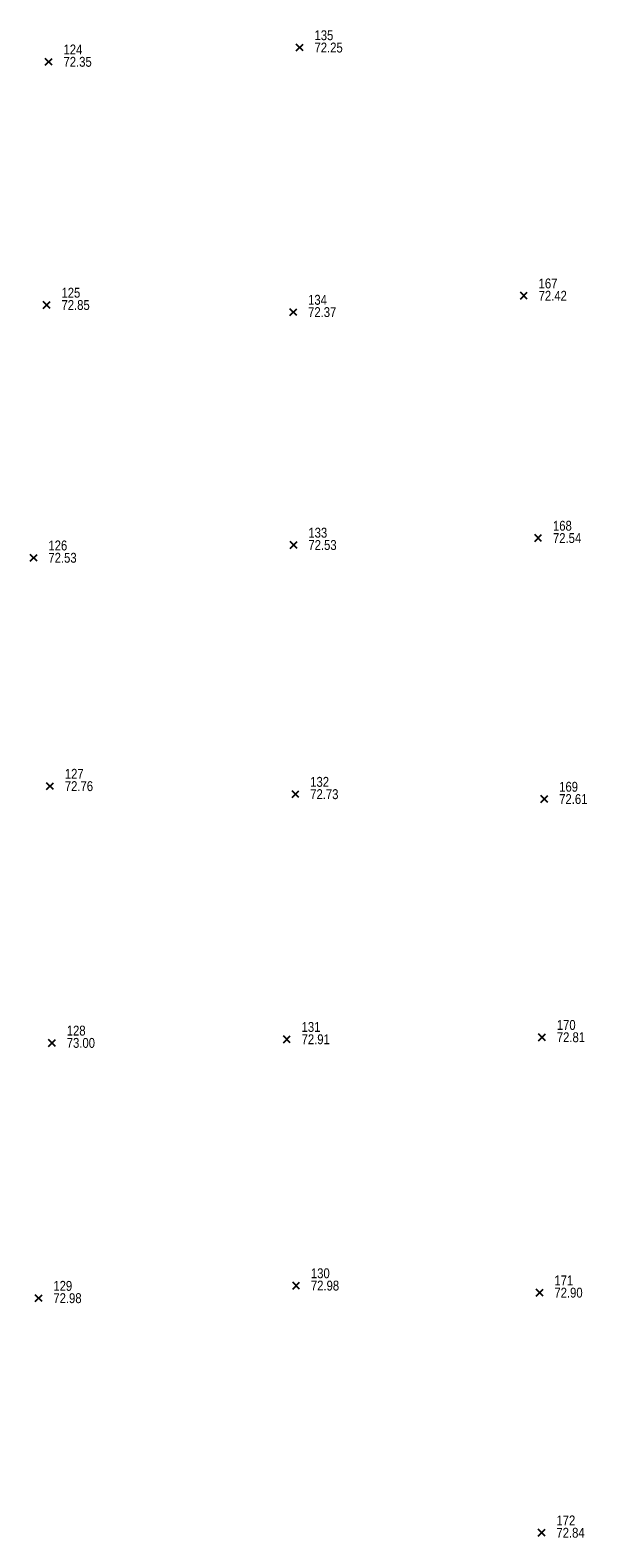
# Model space of a CAD drawing. Header units: feet. Extents: x 663429 to 663605, y 733160 to 733290.
# Tile 7 of 45: x 663485 to 663496, y 733160 to 733191. Entities that reach past the tile are written whole.
import ezdxf

# ---------------------------------------------------------------- set-up
doc = ezdxf.new("R2010")
doc.units = ezdxf.units.FT
doc.header["$MEASUREMENT"] = 0
doc.layers.get('0').update_dxf_attribs({"linetype": 'CONTINUOUS'})
for name, color, linetype in [('PNTDESC', 3, 'CONTINUOUS'), ('PNTELEV', 5, 'CONTINUOUS'), ('PNTNO', 7, 'CONTINUOUS'), ('PNTS', 1, 'CONTINUOUS')]:
    doc.layers.add(name, color=color, linetype=linetype)
doc.styles.add('PTXT', font='ARIALN.TTF', dxfattribs={"width": 0.75})

# ---------------------------------------------------------------- blocks, each defined once
blk = doc.blocks.new('SPT10')
at = {"color": 0, "linetype": 'Continuous'}
for p, q in [((-0.35, -0.35), (0.35, 0.35)), ((0.35, -0.35), (-0.35, 0.35))]:
    blk.add_line(p, q, dxfattribs=at)
blk = doc.blocks.new('SRVPNO2')
at = {"layer": 'PNTDESC', "style": 'PTXT'}
blk.add_attdef('DESC2', (1.5, -1.75), '', height=1, dxfattribs=at)
at = {"layer": 'PNTNO', "style": 'PTXT'}
for tag in ['ELEV2', 'PT#']:
    blk.add_attdef(tag, (1.5, 0.75), '', height=1, dxfattribs=at)

msp = doc.modelspace()

# ---------------------------------------------------------------- linework, layer by layer
at = {"layer": 'PNTS'}
for p in [(663490.091, 733190.194, 72.247), (663484.992, 733189.904, 72.348), (663484.951, 733184.962, 72.849), (663494.644, 733185.15, 72.421), (663489.961, 733184.818, 72.369), (663489.967, 733180.086, 72.526), (663494.936, 733180.227, 72.539), (663484.685, 733179.826, 72.527), (663485.019, 733175.186, 72.764), (663490.004, 733175.023, 72.731), (663495.062, 733174.923, 72.612), (663485.058, 733169.969, 73.003), (663489.829, 733170.043, 72.913), (663495.014, 733170.084, 72.81), (663490.018, 733165.038, 72.976), (663484.786, 733164.782, 72.978), (663494.965, 733164.894, 72.899), (663495.006, 733160.015, 72.844)]:
    msp.add_point(p, dxfattribs=at)

# ---------------------------------------------------------------- block references
ref = msp.add_blockref('SRVPNO2', (663490.091, 733190.194, 72.247), dxfattribs=dict(at, xscale=0.2, yscale=0.2, zscale=0.2))
ref.add_attrib('PT#', '135', (663490.391, 733190.344, 57.798), dxfattribs={"layer": 'PNTNO', "height": 0.2, "style": 'PTXT'})
ref.add_attrib('ELEV2', '72.25', (663490.391, 733190.094, 57.798), dxfattribs={"layer": 'PNTELEV', "height": 0.2, "style": 'PTXT'})
ref = msp.add_blockref('SRVPNO2', (663484.992, 733189.904, 72.348), dxfattribs=dict(at, xscale=0.2, yscale=0.2, zscale=0.2))
ref.add_attrib('PT#', '124', (663485.292, 733190.054, 57.878), dxfattribs={"layer": 'PNTNO', "height": 0.2, "style": 'PTXT'})
ref.add_attrib('ELEV2', '72.35', (663485.292, 733189.804, 57.878), dxfattribs={"layer": 'PNTELEV', "height": 0.2, "style": 'PTXT'})
at = {"layer": 'PNTS', "xscale": 0.2, "yscale": 0.2, "zscale": 0.2}
for p in [(663490.091, 733190.194, 72.247), (663484.992, 733189.904, 72.348), (663494.644, 733185.15, 72.421), (663484.951, 733184.962, 72.849), (663489.961, 733184.818, 72.369), (663489.967, 733180.086, 72.526), (663494.936, 733180.227, 72.539), (663484.685, 733179.826, 72.527), (663485.019, 733175.186, 72.764), (663490.004, 733175.023, 72.731), (663495.062, 733174.923, 72.612), (663485.058, 733169.969, 73.003), (663489.829, 733170.043, 72.913), (663495.014, 733170.084, 72.81), (663490.018, 733165.038, 72.976), (663484.786, 733164.782, 72.978), (663494.965, 733164.894, 72.899), (663495.006, 733160.015, 72.844)]:
    msp.add_blockref('SPT10', p, dxfattribs=at)
at = {"layer": 'PNTS'}
ref = msp.add_blockref('SRVPNO2', (663484.951, 733184.962, 72.849), dxfattribs=dict(at, xscale=0.2, yscale=0.2, zscale=0.2))
ref.add_attrib('PT#', '125', (663485.251, 733185.112, 58.279), dxfattribs={"layer": 'PNTNO', "height": 0.2, "style": 'PTXT'})
ref.add_attrib('ELEV2', '72.85', (663485.251, 733184.862, 58.279), dxfattribs={"layer": 'PNTELEV', "height": 0.2, "style": 'PTXT'})
ref = msp.add_blockref('SRVPNO2', (663494.644, 733185.15, 72.421), dxfattribs=dict(at, xscale=0.2, yscale=0.2, zscale=0.2))
ref.add_attrib('PT#', '167', (663494.944, 733185.3, 57.936), dxfattribs={"layer": 'PNTNO', "height": 0.2, "style": 'PTXT'})
ref.add_attrib('ELEV2', '72.42', (663494.944, 733185.05, 57.936), dxfattribs={"layer": 'PNTELEV', "height": 0.2, "style": 'PTXT'})
ref = msp.add_blockref('SRVPNO2', (663489.961, 733184.818, 72.369), dxfattribs=dict(at, xscale=0.2, yscale=0.2, zscale=0.2))
ref.add_attrib('PT#', '134', (663490.261, 733184.968, 57.895), dxfattribs={"layer": 'PNTNO', "height": 0.2, "style": 'PTXT'})
ref.add_attrib('ELEV2', '72.37', (663490.261, 733184.718, 57.895), dxfattribs={"layer": 'PNTELEV', "height": 0.2, "style": 'PTXT'})
ref = msp.add_blockref('SRVPNO2', (663489.967, 733180.086, 72.526), dxfattribs=dict(at, xscale=0.2, yscale=0.2, zscale=0.2))
ref.add_attrib('PT#', '133', (663490.267, 733180.236, 58.021), dxfattribs={"layer": 'PNTNO', "height": 0.2, "style": 'PTXT'})
ref.add_attrib('ELEV2', '72.53', (663490.267, 733179.986, 58.021), dxfattribs={"layer": 'PNTELEV', "height": 0.2, "style": 'PTXT'})
ref = msp.add_blockref('SRVPNO2', (663494.936, 733180.227, 72.539), dxfattribs=dict(at, xscale=0.2, yscale=0.2, zscale=0.2))
ref.add_attrib('PT#', '168', (663495.236, 733180.377, 58.032), dxfattribs={"layer": 'PNTNO', "height": 0.2, "style": 'PTXT'})
ref.add_attrib('ELEV2', '72.54', (663495.236, 733180.127, 58.032), dxfattribs={"layer": 'PNTELEV', "height": 0.2, "style": 'PTXT'})
ref = msp.add_blockref('SRVPNO2', (663484.685, 733179.826, 72.527), dxfattribs=dict(at, xscale=0.2, yscale=0.2, zscale=0.2))
ref.add_attrib('PT#', '126', (663484.985, 733179.976, 58.021), dxfattribs={"layer": 'PNTNO', "height": 0.2, "style": 'PTXT'})
ref.add_attrib('ELEV2', '72.53', (663484.985, 733179.726, 58.021), dxfattribs={"layer": 'PNTELEV', "height": 0.2, "style": 'PTXT'})
ref = msp.add_blockref('SRVPNO2', (663485.019, 733175.186, 72.764), dxfattribs=dict(at, xscale=0.2, yscale=0.2, zscale=0.2))
ref.add_attrib('PT#', '127', (663485.319, 733175.336, 58.211), dxfattribs={"layer": 'PNTNO', "height": 0.2, "style": 'PTXT'})
ref.add_attrib('ELEV2', '72.76', (663485.319, 733175.086, 58.211), dxfattribs={"layer": 'PNTELEV', "height": 0.2, "style": 'PTXT'})
ref = msp.add_blockref('SRVPNO2', (663490.004, 733175.023, 72.731), dxfattribs=dict(at, xscale=0.2, yscale=0.2, zscale=0.2))
ref.add_attrib('PT#', '132', (663490.304, 733175.173, 58.184), dxfattribs={"layer": 'PNTNO', "height": 0.2, "style": 'PTXT'})
ref.add_attrib('ELEV2', '72.73', (663490.304, 733174.923, 58.184), dxfattribs={"layer": 'PNTELEV', "height": 0.2, "style": 'PTXT'})
ref = msp.add_blockref('SRVPNO2', (663495.062, 733174.923, 72.612), dxfattribs=dict(at, xscale=0.2, yscale=0.2, zscale=0.2))
ref.add_attrib('PT#', '169', (663495.362, 733175.073, 58.09), dxfattribs={"layer": 'PNTNO', "height": 0.2, "style": 'PTXT'})
ref.add_attrib('ELEV2', '72.61', (663495.362, 733174.823, 58.09), dxfattribs={"layer": 'PNTELEV', "height": 0.2, "style": 'PTXT'})
ref = msp.add_blockref('SRVPNO2', (663485.058, 733169.969, 73.003), dxfattribs=dict(at, xscale=0.2, yscale=0.2, zscale=0.2))
ref.add_attrib('PT#', '128', (663485.358, 733170.119, 58.402), dxfattribs={"layer": 'PNTNO', "height": 0.2, "style": 'PTXT'})
ref.add_attrib('ELEV2', '73.00', (663485.358, 733169.869, 58.402), dxfattribs={"layer": 'PNTELEV', "height": 0.2, "style": 'PTXT'})
ref = msp.add_blockref('SRVPNO2', (663489.829, 733170.043, 72.913), dxfattribs=dict(at, xscale=0.2, yscale=0.2, zscale=0.2))
ref.add_attrib('PT#', '131', (663490.129, 733170.193, 58.331), dxfattribs={"layer": 'PNTNO', "height": 0.2, "style": 'PTXT'})
ref.add_attrib('ELEV2', '72.91', (663490.129, 733169.943, 58.331), dxfattribs={"layer": 'PNTELEV', "height": 0.2, "style": 'PTXT'})
ref = msp.add_blockref('SRVPNO2', (663495.014, 733170.084, 72.81), dxfattribs=dict(at, xscale=0.2, yscale=0.2, zscale=0.2))
ref.add_attrib('PT#', '170', (663495.314, 733170.234, 58.248), dxfattribs={"layer": 'PNTNO', "height": 0.2, "style": 'PTXT'})
ref.add_attrib('ELEV2', '72.81', (663495.314, 733169.984, 58.248), dxfattribs={"layer": 'PNTELEV', "height": 0.2, "style": 'PTXT'})
ref = msp.add_blockref('SRVPNO2', (663490.018, 733165.038, 72.976), dxfattribs=dict(at, xscale=0.2, yscale=0.2, zscale=0.2))
ref.add_attrib('PT#', '130', (663490.318, 733165.188, 58.381), dxfattribs={"layer": 'PNTNO', "height": 0.2, "style": 'PTXT'})
ref.add_attrib('ELEV2', '72.98', (663490.318, 733164.938, 58.381), dxfattribs={"layer": 'PNTELEV', "height": 0.2, "style": 'PTXT'})
ref = msp.add_blockref('SRVPNO2', (663484.786, 733164.782, 72.978), dxfattribs=dict(at, xscale=0.2, yscale=0.2, zscale=0.2))
ref.add_attrib('PT#', '129', (663485.086, 733164.932, 58.382), dxfattribs={"layer": 'PNTNO', "height": 0.2, "style": 'PTXT'})
ref.add_attrib('ELEV2', '72.98', (663485.086, 733164.682, 58.382), dxfattribs={"layer": 'PNTELEV', "height": 0.2, "style": 'PTXT'})
ref = msp.add_blockref('SRVPNO2', (663494.965, 733164.894, 72.899), dxfattribs=dict(at, xscale=0.2, yscale=0.2, zscale=0.2))
ref.add_attrib('PT#', '171', (663495.265, 733165.044, 58.319), dxfattribs={"layer": 'PNTNO', "height": 0.2, "style": 'PTXT'})
ref.add_attrib('ELEV2', '72.90', (663495.265, 733164.794, 58.319), dxfattribs={"layer": 'PNTELEV', "height": 0.2, "style": 'PTXT'})
ref = msp.add_blockref('SRVPNO2', (663495.006, 733160.015, 72.844), dxfattribs=dict(at, xscale=0.2, yscale=0.2, zscale=0.2))
ref.add_attrib('PT#', '172', (663495.306, 733160.165, 58.276), dxfattribs={"layer": 'PNTNO', "height": 0.2, "style": 'PTXT'})
ref.add_attrib('ELEV2', '72.84', (663495.306, 733159.915, 58.276), dxfattribs={"layer": 'PNTELEV', "height": 0.2, "style": 'PTXT'})

doc.saveas('drawing.dxf')
